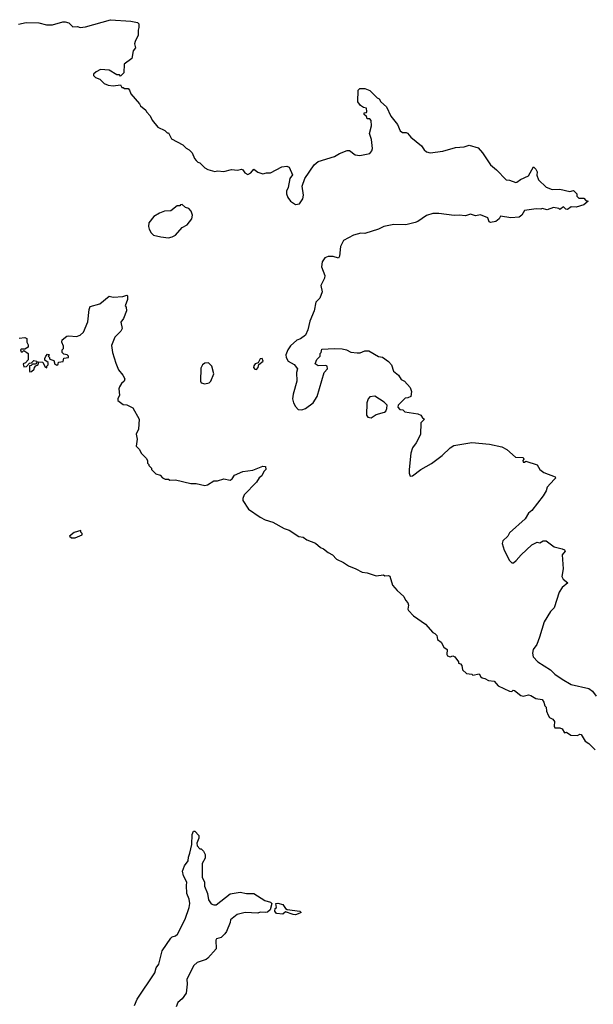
# Model space of a CAD drawing. Extents: x 2494159 to 2685562, y 773219 to 915170.
# Tile 21 of 201: x 2527843 to 2532401, y 859385 to 867208. Entities that reach past the tile are written whole.
import ezdxf

# ---------------------------------------------------------------- set-up
doc = ezdxf.new("R2010")
doc.units = 0

msp = doc.modelspace()

# ---------------------------------------------------------------- linework, layer by layer
at = {"layer": '0CON10XD'}
for points in [[(2527835, 867173.3), (2527895, 867186.7), (2527995, 867182.5), (2528055, 867166.7), (2528105, 867167.5), (2528185, 867190), (2528205, 867190), (2528232.5, 867182.5), (2528265, 867152.5), (2528303, 867153), (2528325, 867146.7), (2528365, 867150), (2528565, 867208), (2528725, 867196.7), (2528780, 867185), (2528790, 867175), (2528790, 867145), (2528783.3, 867125), (2528783.3, 867085), (2528760, 867035), (2528756.7, 867015), (2528762.5, 866985), (2528745, 866960), (2528735, 866900), (2528672.5, 866855), (2528670, 866785), (2528645, 866760), (2528635, 866770), (2528615, 866770), (2528555, 866807.5), (2528485, 866812.5), (2528450, 866795), (2528430, 866775), (2528430, 866765), (2528445, 866750), (2528480, 866735), (2528515, 866700), (2528545, 866687.5), (2528585, 866682.5), (2528645, 866690), (2528655, 866670), (2528665, 866670), (2528675, 866660), (2528705, 866660), (2528717, 866647), (2528725, 866620), (2528795, 866540), (2528803.6, 866523.6), (2528845, 866490), (2528850, 866475), (2528880, 866445), (2528895, 866410), (2528940, 866355), (2528997, 866327), (2529015, 866310), (2529025, 866310), (2529050.7, 866260.7), (2529140, 866215), (2529167, 866187), (2529190, 866175), (2529215, 866150), (2529232.5, 866105), (2529245, 866090), (2529260, 866075), (2529275, 866070), (2529315, 866030), (2529338.3, 866018.3), (2529395, 866002.5), (2529415, 866007.5), (2529465, 866002.5), (2529525, 866016.7), (2529575, 866012.5), (2529605, 866020), (2529616, 866016), (2529632.3, 865992.3), (2529655, 865977.5), (2529679.5, 865990.5), (2529705, 866020), (2529735, 865997.5), (2529775, 865983.3), (2529805, 865992.5), (2529835, 865992.5), (2529925, 866040), (2529965, 866043.3), (2529985, 866037.5), (2530010, 865975), (2529990, 865945), (2529976.7, 865875), (2529963.9, 865846.1), (2529963.6, 865823.6), (2529973.8, 865795), (2529993.8, 865765), (2530035, 865740), (2530065.8, 865744.2), (2530092, 865785), (2530098, 865815), (2530088.8, 865885), (2530108.8, 865945), (2530183.3, 866055), (2530215, 866080), (2530345, 866121.2), (2530385, 866146.2), (2530445, 866167.5), (2530465, 866167.5), (2530510, 866135), (2530545, 866128.8), (2530624.3, 866145.7), (2530642, 866165), (2530646, 866185), (2530638.8, 866255), (2530622.5, 866305), (2530640, 866365), (2530637, 866407), (2530625, 866420), (2530605, 866420), (2530598.3, 866438.3), (2530580, 866455), (2530581.7, 866468.3), (2530598.3, 866471.7), (2530601.7, 866478.3), (2530600, 866505), (2530575, 866510), (2530552.5, 866525), (2530531.2, 866555), (2530533, 866647), (2530545, 866660), (2530585, 866662.5), (2530625.9, 866645.9), (2530685, 866587.5), (2530700, 866580), (2530712.5, 866555), (2530757.5, 866515), (2530791.7, 866441.7), (2530846.2, 866376.2), (2530866.7, 866325), (2530885, 866311.2), (2530915, 866312.5), (2530925, 866306.7), (2530951.2, 866275), (2531037, 866207), (2531056.2, 866175), (2531075, 866159.2), (2531105, 866150), (2531205.8, 866164.2), (2531305, 866192), (2531375, 866198.8), (2531415, 866210), (2531485, 866190), (2531521.4, 866151.4), (2531584.1, 866054.1), (2531632.5, 866015), (2531710, 865935), (2531735, 865932.5), (2531785, 865913.3), (2531793.6, 865916.4), (2531821.7, 865938.3), (2531885, 865967.5), (2531925, 866040), (2531945, 866020), (2531955, 866000), (2531953.6, 865973.6), (2531966.4, 865936.4), (2532027.7, 865877.7), (2532075, 865858), (2532135, 865861.2), (2532215, 865842.5), (2532245, 865850), (2532270, 865825), (2532270, 865805), (2532285, 865790), (2532325, 865790), (2532341.7, 865771.7), (2532360, 865765), (2532325, 865737.5), (2532265, 865717.5), (2532225, 865720), (2532195, 865700), (2532181.7, 865701.7), (2532165, 865720), (2532135, 865700), (2532127, 865707), (2532085, 865716.2), (2532035, 865697.5), (2531995, 865707.5), (2531985, 865702.5), (2531946.4, 865706.4), (2531855, 865692.5), (2531832.5, 865655), (2531811.7, 865638.3), (2531745, 865632.5), (2531665, 865646.7), (2531652.5, 865625), (2531627.5, 865605), (2531585, 865597.5), (2531573, 865603), (2531562.5, 865635), (2531505, 865656.7), (2531465, 865650), (2531425, 865662.5), (2531385, 865648.8), (2531336.2, 865653.8), (2531295, 865651.2), (2531175, 865669.2), (2531125, 865668.8), (2531075, 865652), (2531007.5, 865605), (2530985, 865596.7), (2530911.7, 865578.3), (2530815, 865581.2), (2530735.9, 865564.1), (2530695.5, 865544.5), (2530585, 865508.8), (2530555, 865511.2), (2530495, 865496), (2530417, 865453), (2530392.2, 865405), (2530385, 865330), (2530376.2, 865313.8), (2530335, 865327.3), (2530295, 865327.3), (2530268.6, 865315), (2530245.6, 865285), (2530240.8, 865245), (2530269.2, 865175), (2530265.8, 865155), (2530235.8, 865095), (2530246.2, 865045), (2530227.5, 864995), (2530196.1, 864963.9), (2530184.1, 864895.9), (2530147.7, 864812.3), (2530133, 864743)], [(2529025, 865476), (2529055, 865482), (2529080, 865495), (2529135, 865556.7), (2529175, 865577.5), (2529210, 865625), (2529216.7, 865655), (2529207, 865687), (2529187, 865707), (2529160, 865715), (2529135, 865740), (2529121.7, 865738.3), (2529115, 865730), (2529095, 865730), (2529045, 865690), (2528995, 865687.5), (2528955, 865670), (2528910, 865645), (2528870, 865595), (2528867.5, 865565), (2528873, 865543), (2528887.5, 865515), (2528906.4, 865496.4), (2528965, 865482), (2529025, 865476)], [(2527838.3, 864678.3), (2527885, 864682.5), (2527900, 864675), (2527900, 864645), (2527910, 864625), (2527910, 864605), (2527885, 864590), (2527855, 864590), (2527850, 864585), (2527855, 864570), (2527865, 864570), (2527875, 864580), (2527900, 864565), (2527910, 864555), (2527910, 864505), (2527888.3, 864481.7), (2527870, 864475), (2527875, 864450), (2527898.3, 864451.7), (2527921.7, 864478.3), (2527938.3, 864481.7), (2527955, 864500), (2527980, 864495), (2527980, 864485), (2527968.3, 864471.7), (2527945, 864470), (2527935, 864460), (2527921.7, 864458.3), (2527920, 864415), (2527925, 864410), (2527937, 864413), (2527958.3, 864431.7), (2527960, 864445), (2527971.7, 864458.3), (2527990, 864465), (2527995, 864490), (2528028.3, 864488.3), (2528041.7, 864451.7), (2528058.3, 864441.7), (2528060, 864455), (2528070, 864465), (2528070, 864485), (2528042.5, 864502.5), (2528042.5, 864515), (2528050, 864535), (2528065, 864550), (2528080, 864545), (2528070, 864535), (2528078.3, 864528.3), (2528081.7, 864511.7), (2528115, 864500), (2528121.7, 864471.7), (2528137.5, 864462.5), (2528148.3, 864471.7), (2528151.7, 864488.3), (2528188.3, 864491.7), (2528195, 864520), (2528230, 864525), (2528230, 864535), (2528220, 864545), (2528195, 864550), (2528180, 864565), (2528180, 864585), (2528190, 864595), (2528190, 864615), (2528177.5, 864645), (2528180, 864665), (2528217.5, 864692.5), (2528233.9, 864696.1), (2528295, 864690), (2528325, 864702), (2528351.2, 864725), (2528385, 864807.5), (2528394.1, 864905.9), (2528402, 864928), (2528479.2, 864950.8), (2528555, 865012.5), (2528585, 865002.5), (2528661.7, 865008.3), (2528695, 865020), (2528700, 865015), (2528700, 864985), (2528680, 864935), (2528690, 864925), (2528692.5, 864895), (2528667.5, 864835), (2528647.5, 864805), (2528657.5, 864755), (2528647.7, 864732.3), (2528598.8, 864685), (2528571.7, 864618.3), (2528580, 864565), (2528608, 864478), (2528627.3, 864427.3), (2528663.3, 864385), (2528677.5, 864355), (2528672.5, 864335), (2528652.3, 864317.7), (2528635, 864290), (2528631.2, 864275), (2528637.5, 864225), (2528622.5, 864195), (2528623, 864183), (2528665, 864150), (2528695, 864147.5), (2528743, 864123), (2528792.5, 864035), (2528787.5, 863955), (2528767.5, 863915), (2528776.7, 863875), (2528768.3, 863818.3), (2528792.5, 863795), (2528810.7, 863760.7), (2528847.5, 863725), (2528860, 863705), (2528860, 863685), (2528870, 863675), (2528870, 863665), (2528890, 863645), (2528890, 863635), (2528925, 863600), (2528958.3, 863588.3), (2528977, 863567), (2528998.3, 863558.3), (2529025, 863557.5), (2529035, 863550), (2529081.7, 863551.7), (2529203.6, 863523.6), (2529245, 863522.5), (2529315, 863507.5), (2529335, 863512.5), (2529387, 863543), (2529415, 863543.3), (2529465, 863558.8), (2529515, 863550), (2529530.6, 863559.4), (2529551.2, 863588.8), (2529615, 863618.8), (2529695, 863630), (2529775, 863660), (2529797, 863657), (2529800, 863635), (2529783, 863617), (2529767.5, 863585), (2529745, 863567.5), (2529725, 863533.3), (2529628, 863432), (2529616.7, 863405), (2529617, 863387)], [(2530133, 864743), (2530115, 864702.5), (2530075, 864672.5), (2530045, 864662.5), (2529994.1, 864615.9), (2529973.9, 864586.1), (2529957.5, 864545), (2529960, 864525), (2529977.5, 864495), (2530025, 864467.5), (2530050, 864435), (2530043.3, 864405), (2530046.7, 864335), (2530017, 864233), (2530011.9, 864195), (2530017.8, 864165), (2530034, 864134), (2530055, 864111.4), (2530085, 864107.8), (2530115, 864118.6), (2530175.4, 864164.6), (2530208.1, 864215), (2530262.5, 864405), (2530288.8, 864435), (2530286.2, 864455), (2530275, 864461.2), (2530215, 864457.5), (2530190, 864475), (2530203, 864507), (2530230, 864535), (2530230, 864555), (2530240, 864565), (2530245, 864590), (2530345, 864596.7), (2530405, 864592.5), (2530440, 864585), (2530475, 864567.5), (2530525, 864560), (2530549.3, 864560.7), (2530585, 864577.5), (2530617, 864577), (2530695, 864533.3), (2530726.1, 864526.1), (2530775, 864492.5), (2530797.5, 864465), (2530812.5, 864415), (2530853, 864383), (2530875, 864350), (2530900, 864335), (2530947, 864287), (2530957.5, 864255), (2530950, 864215), (2530927, 864203), (2530905, 864200), (2530850, 864145), (2530848.3, 864128.3), (2530865, 864110), (2530887, 864107), (2530903.6, 864093.6), (2531007, 864077), (2531030, 864065), (2531043.6, 864043.6), (2531060, 864035), (2531030, 864005), (2531027, 863913), (2530992.5, 863845), (2530963.9, 863806.1), (2530950, 863765), (2530936.7, 863635), (2530936.7, 863605), (2530945, 863582.5), (2530965, 863583.8), (2531030, 863635), (2531115, 863682), (2531200, 863745), (2531265, 863807.5), (2531293.9, 863826.1), (2531435, 863850), (2531576.1, 863836.1), (2531675, 863813.3), (2531715, 863792.5), (2531783, 863733), (2531845, 863730), (2531850, 863715), (2531840, 863705), (2531843, 863693), (2531855, 863692.5), (2531865, 863700), (2531955, 863672.5), (2531977.5, 863635), (2532009.3, 863609.3), (2532097.5, 863575), (2532100, 863565), (2532090, 863555), (2532034, 863495), (2532026, 863465), (2532003.8, 863425), (2531911.7, 863308.3), (2531885, 863286.7), (2531858.6, 863241.4), (2531735, 863130), (2531721.2, 863105), (2531682.7, 863067.3), (2531676.7, 863045), (2531694.1, 862994.1), (2531735, 862910), (2531755, 862892.5), (2531767, 862893), (2531789.3, 862910.7), (2531827.5, 862955), (2531912.5, 863035), (2531955, 863057.5), (2531975, 863052.5), (2532003, 863067), (2532027, 863067), (2532089.3, 863019.3), (2532155, 863003.8), (2532172.5, 862995), (2532177.5, 862985), (2532152.5, 862955), (2532161.2, 862845), (2532150, 862785), (2532162.3, 862762.3), (2532197.5, 862735), (2532155, 862697.5), (2532129.3, 862660.7), (2532090, 862535), (2532060, 862505), (2532010, 862425), (2531973, 862303), (2531953.3, 862245), (2531922.2, 862205), (2531916.8, 862175), (2531924.6, 862145), (2531959.6, 862105), (2532061.5, 862041.5), (2532095, 862009.3), (2532155, 861968), (2532225, 861926.7), (2532365.7, 861895), (2532395, 861872.2), (2532423.3, 861833.3)], [(2529725, 864430), (2529737.5, 864445), (2529742.5, 864467.5), (2529777.5, 864495), (2529770, 864515), (2529755, 864512.5), (2529738.3, 864481.7), (2529715, 864472.5), (2529703, 864457), (2529700, 864445), (2529711.7, 864431.7), (2529725, 864430)], [(2529315, 864313.8), (2529347.7, 864322.3), (2529362.5, 864335), (2529386.7, 864395), (2529370, 864455), (2529343, 864483), (2529315, 864480), (2529295, 864466.7), (2529281.7, 864438.3), (2529280, 864335), (2529285, 864323.3), (2529315, 864313.8)], [(2530635, 864044.2), (2530675, 864072), (2530740.7, 864089.3), (2530753, 864097), (2530761.7, 864118.3), (2530762.5, 864145), (2530739.5, 864169.5), (2530665, 864218), (2530625, 864211.4), (2530611.9, 864195), (2530602.9, 864165), (2530599.2, 864065), (2530610.7, 864050.7), (2530635, 864044.2)], [(2529617, 863387), (2529660.3, 863320.3), (2529754.4, 863254.4), (2529795, 863233.8), (2529855, 863215.8), (2529946, 863166), (2529985, 863152), (2530062.3, 863102.3), (2530095, 863096.2), (2530126.1, 863076.1), (2530195, 863050), (2530232.5, 863015), (2530256.7, 863005), (2530294.2, 862974.2), (2530330, 862955), (2530360.8, 862920.8), (2530417.5, 862895), (2530455, 862870), (2530515, 862846.2), (2530565, 862817.5), (2530605, 862813.3), (2530675, 862790), (2530735, 862797.5), (2530745, 862790), (2530775, 862793.3), (2530785, 862786.7), (2530806.4, 862716.4), (2530842.3, 862672.3), (2530896.7, 862625), (2530910, 862595), (2530926.1, 862576.1), (2530932.5, 862555), (2530927.5, 862525), (2530933.3, 862515), (2530972.3, 862472.3), (2531067.5, 862405), (2531125, 862340), (2531141.7, 862331.7), (2531157.5, 862315), (2531163.6, 862283.6), (2531193, 862263), (2531213.6, 862223.6), (2531240, 862205), (2531237.5, 862165), (2531243.6, 862153.6), (2531265, 862146.7), (2531285, 862152.5), (2531300, 862145), (2531330, 862105), (2531330, 862095), (2531345, 862090), (2531357, 862077), (2531361.7, 862041.7), (2531393.9, 862013.9), (2531437, 862007), (2531445, 862000), (2531495, 862010), (2531507, 861987), (2531519.3, 861979.3), (2531540, 861975), (2531568.3, 861958.3), (2531613.6, 861953.6), (2531646.4, 861916.4), (2531735, 861872.5), (2531755, 861870), (2531765, 861880), (2531775, 861877.5), (2531825, 861837.5), (2531845, 861833.8), (2531886.4, 861843.6), (2531905, 861838.8), (2531945, 861814), (2531995, 861807.1), (2532008.6, 861785), (2532015, 861757.5), (2532027.5, 861745), (2532030, 861715), (2532042.3, 861682.3), (2532052.5, 861665), (2532079.3, 861649.3), (2532091.7, 861631.7), (2532090, 861595), (2532095, 861582.5), (2532135, 861582.5), (2532153, 861573), (2532173, 861543), (2532187, 861547), (2532223.6, 861523.6), (2532275, 861520), (2532295, 861532.5), (2532305, 861530), (2532337.5, 861475), (2532365, 861457.5), (2532415, 861407.5)], [(2528255, 863090), (2528285, 863092.5), (2528340, 863115), (2528340, 863125), (2528330, 863135), (2528330, 863150), (2528276.7, 863133.3), (2528240, 863105), (2528255, 863090)], [(2528756.2, 859375), (2528775.6, 859425), (2528916.7, 859635), (2528926.7, 859675), (2528948, 859705), (2528975, 859811.2), (2529045, 859911.2), (2529055, 859921.2), (2529082, 859928), (2529097.3, 859942.7), (2529158.1, 860061.9), (2529190.8, 860155), (2529195.8, 860185), (2529190.5, 860220.5), (2529170, 860265), (2529169.3, 860329.3), (2529170, 860355), (2529143.8, 860405), (2529137, 860443), (2529153.9, 860486.1), (2529182.5, 860525), (2529183.3, 860555), (2529196.2, 860585), (2529211.2, 860655), (2529213.3, 860735), (2529225, 860760), (2529235, 860760), (2529267.5, 860725), (2529267.5, 860705), (2529250, 860665), (2529252.5, 860645), (2529275, 860620), (2529285, 860620), (2529303, 860603), (2529316.1, 860576.1), (2529316.7, 860545), (2529292.5, 860505), (2529292.5, 860395), (2529312, 860355), (2529312.5, 860325), (2529334.4, 860265), (2529342.9, 860215), (2529364.5, 860184.5), (2529385, 860174.2), (2529405, 860175.7), (2529515, 860263.8), (2529595, 860276.2), (2529646.1, 860266.1), (2529705, 860266.7), (2529790, 860210), (2529835, 860197.5), (2529846.7, 860185), (2529833.6, 860136.4), (2529811.7, 860118.3), (2529795, 860113.3), (2529755, 860117.5), (2529735, 860110), (2529635, 860115.7), (2529571.7, 860098.3), (2529517.5, 860055), (2529516.2, 860035), (2529487.7, 859962.3), (2529472.5, 859945), (2529445, 859916.7), (2529407.5, 859905), (2529402.5, 859895), (2529403.8, 859825), (2529338.9, 859751.1), (2529325, 859740.8), (2529252.3, 859717.7), (2529225.9, 859694.1), (2529170, 859585), (2529174, 859545), (2529166.6, 859473.4), (2529135, 859427.5), (2529100.5, 859399.5), (2529087.7, 859365)], [(2530035, 860096.2), (2530015, 860098.8), (2529955, 860120), (2529935, 860102.5), (2529885, 860107.5), (2529870, 860125), (2529872.5, 860145), (2529882.5, 860155), (2529877.5, 860185), (2529895, 860188.8), (2529935, 860178.8), (2529956.4, 860146.4), (2529968.3, 860138.3), (2530070, 860125), (2530080, 860115), (2530055, 860103.8), (2530035, 860096.2)]]:
    msp.add_lwpolyline(points, dxfattribs=at)

doc.saveas('drawing.dxf')
